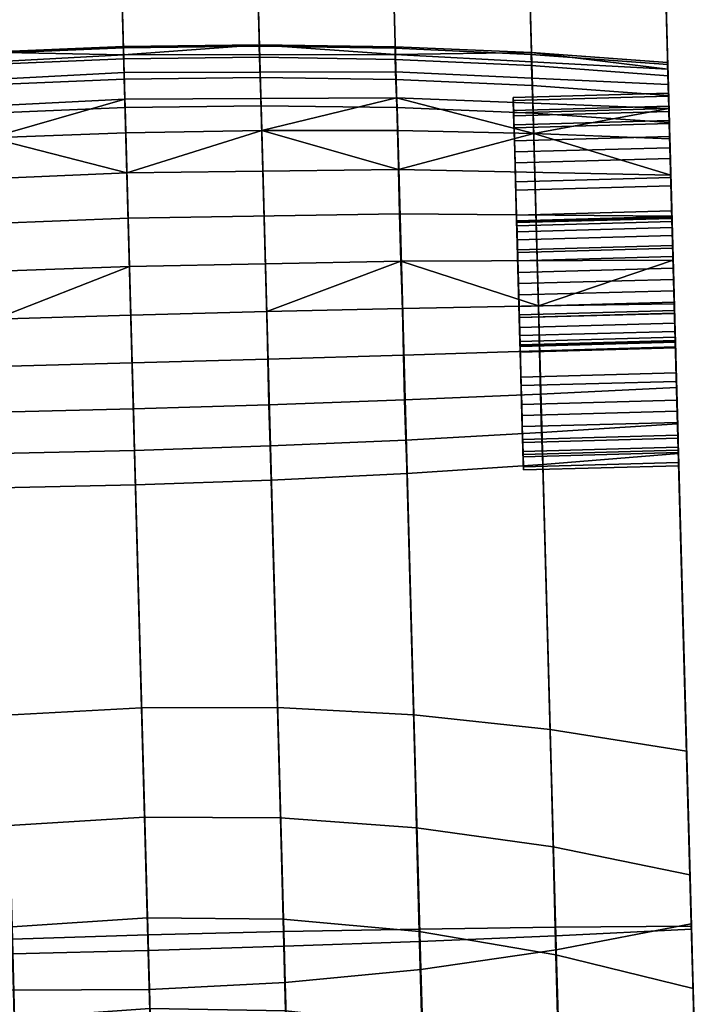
# Model space of a CAD drawing. Header units: millimetres. Extents: x -265 to 265, y -281 to 271.
# Tile 54 of 126: x 242 to 264, y -102 to -71. Entities that reach past the tile are written whole.
import ezdxf

# ---------------------------------------------------------------- set-up
doc = ezdxf.new("R2010")
doc.units = ezdxf.units.MM
doc.header["$MEASUREMENT"] = 0
doc.layers.add('podrucky', color=7, linetype='Continuous', true_color=0x000000)

msp = doc.modelspace()

# ---------------------------------------------------------------- meshes
at = {"layer": 'podrucky'}
mesh = msp.add_polyface(dxfattribs=at)
corners = [(221.451, 160.112, 632.927), (221.629, 153.629, 630.459), (221.936, 142.486, 631.806), (221.214, 168.72, 632.027), (221.478, 159.15, 629.19), (221.328, 164.581, 627.529), (256.616, 154.592, 630.459), (256.438, 161.074, 632.927), (256.923, 143.448, 631.806), (263.615, -99.861, 645.978), (256.464, 160.113, 629.19), (256.315, 165.544, 627.529), (256.201, 169.682, 632.027), (247.691, 160.203, 626.371), (247.549, 165.325, 624.885), (251.925, 165.436, 625.985), (252.071, 160.186, 627.544), (247.838, 155.004, 627.51), (252.221, 154.853, 628.738), (248.142, 144.52, 628.735), (252.53, 144.093, 630.014), (243.322, 160.166, 625.669), (243.182, 165.211, 624.227), (243.465, 155.047, 626.775), (243.758, 144.727, 627.968), (238.959, 160.073, 625.436), (238.821, 165.093, 624.008), (239.099, 154.981, 626.531), (239.381, 144.716, 627.713), (234.599, 159.925, 625.67), (234.461, 164.971, 624.228), (234.737, 154.807, 626.777), (235.012, 144.486, 627.97), (230.236, 159.723, 626.373), (230.096, 164.845, 624.887), (230.375, 154.524, 627.513), (230.648, 144.037, 628.738), (225.864, 159.464, 627.546), (225.721, 164.715, 625.986), (226.007, 154.131, 628.74), (226.29, 143.371, 630.016), (256.464, 160.113, 629.19), (256.315, 165.544, 627.529), (256.616, 154.592, 630.459), (256.923, 143.448, 631.806), (221.328, 164.581, 627.529), (221.183, 169.881, 625.486), (225.578, 169.847, 624.071), (221.629, 153.629, 630.459), (221.478, 159.15, 629.19), (221.936, 142.486, 631.806), (247.737, 159.208, 636.013), (254.866, -99.952, 648.976), (259.242, -99.894, 647.727), (252.092, 160.005, 634.727), (247.494, 168.639, 634.974), (251.856, 169.094, 633.745), (243.375, 158.681, 636.784), (250.491, -100.035, 649.724), (243.119, 168.317, 635.712), (238.737, 168.13, 635.958), (239.004, 158.426, 637.04), (234.353, 168.076, 635.711), (234.628, 158.441, 636.782), (229.969, 168.157, 634.972), (230.244, 158.728, 636.011), (225.853, 159.284, 634.725), (233.001, -100.616, 647.725), (237.373, -100.433, 648.974), (225.588, 168.372, 633.743), (256.438, 161.074, 632.927), (263.615, -99.861, 645.978), (256.201, 169.682, 632.027), (221.451, 160.112, 632.927), (228.629, -100.823, 645.978), (221.214, 168.72, 632.027)]
mesh.append_faces([[corners[k] for k in face] for face in [(0, 1, 2, 2), (3, 4, 0, 0), (1, 0, 4, 4), (3, 5, 4, 4), (6, 7, 8, 8), (9, 8, 7, 7), (10, 11, 12, 12), (7, 6, 10, 10), (7, 10, 12, 12), (13, 14, 15, 16), (17, 13, 16, 18), (19, 17, 18, 20), (21, 22, 14, 13), (23, 21, 13, 17), (24, 23, 17, 19), (25, 26, 22, 21), (27, 25, 21, 23), (28, 27, 23, 24), (29, 30, 26, 25), (31, 29, 25, 27), (32, 31, 27, 28), (33, 34, 30, 29), (35, 33, 29, 31), (36, 35, 31, 32), (37, 38, 34, 33), (39, 37, 33, 35), (40, 39, 35, 36), (41, 16, 15, 42), (43, 18, 16, 41), (44, 20, 18, 43), (38, 45, 46, 47), (39, 48, 49, 37), (40, 50, 48, 39), (37, 49, 45, 38), (51, 52, 53, 54), (55, 51, 54, 56), (57, 58, 52, 51), (59, 57, 51, 55), (60, 61, 57, 59), (62, 63, 61, 60), (64, 65, 63, 62), (66, 67, 68, 65), (69, 66, 65, 64), (70, 54, 53, 71), (72, 56, 54, 70), (66, 73, 74, 67), (69, 75, 73, 66)]])
mesh = msp.add_polyface(dxfattribs=at)
corners = [(221.936, 142.486, 631.806), (228.631, -100.923, 643.981), (228.629, -100.823, 645.978), (221.451, 160.112, 632.927), (262.851, -72.049, 449.635), (262.853, -72.118, 451.044), (262.878, -73.039, 450), (262.88, -73.139, 451.092), (262.88, -73.139, 448.908), (263.615, -99.861, 645.978), (263.618, -99.961, 643.981), (256.923, 143.448, 631.806), (254.877, -100.351, 640.984), (248.142, 144.52, 628.735), (252.53, 144.093, 630.014), (259.249, -100.168, 642.232), (254.08, -71.952, 452.521), (254.102, -72.604, 453.934), (258.485, -72.797, 453.849), (258.464, -72.151, 452.486), (254.074, -71.596, 451.005), (258.458, -71.793, 451.021), (250.504, -100.509, 640.235), (243.758, 144.727, 627.968), (249.706, -71.881, 452.541), (249.727, -72.536, 453.986), (249.699, -71.526, 450.995), (246.13, -100.642, 639.986), (239.381, 144.716, 627.713), (245.341, -71.938, 452.548), (245.359, -72.594, 454.003), (245.331, -71.583, 450.992), (241.757, -100.749, 640.236), (235.012, 144.486, 627.97), (240.98, -72.121, 452.541), (240.995, -72.777, 453.986), (240.968, -71.766, 450.996), (237.384, -100.832, 640.986), (230.648, 144.037, 628.738), (236.605, -72.077, 451.005), (236.619, -72.433, 452.521), (233.009, -100.89, 642.234), (226.29, 143.371, 630.016), (232.239, -72.515, 451.021), (232.252, -72.872, 452.486), (263.618, -99.961, 643.981), (256.923, 143.448, 631.806), (262.853, -72.118, 451.044), (262.862, -72.478, 452.438), (262.851, -72.049, 449.635), (258.467, -71.736, 449.545), (254.085, -71.548, 449.48), (249.706, -71.483, 449.441), (245.33, -71.542, 449.428), (228.631, -100.923, 643.981), (221.936, 142.486, 631.806), (240.959, -71.724, 449.441), (236.592, -72.03, 449.48), (232.227, -72.459, 449.545), (245.353, -72.378, 446.397), (245.337, -71.805, 447.886), (254.08, -71.799, 447.975), (254.091, -72.355, 446.52), (236.63, -72.836, 446.52), (236.61, -72.28, 447.975), (262.856, -72.264, 448.241), (262.87, -72.767, 446.892), (239.004, 158.426, 637.04), (246.117, -100.142, 649.973), (250.491, -100.035, 649.724), (243.375, 158.681, 636.784), (234.628, 158.441, 636.782), (241.744, -100.275, 649.723), (230.244, 158.728, 636.011), (237.373, -100.433, 648.974)]
mesh.append_faces([[corners[k] for k in face] for face in [(0, 1, 2, 2), (3, 0, 2, 2), (4, 5, 6, 6), (7, 6, 5, 5), (6, 8, 4, 4), (9, 10, 11, 11), (12, 13, 14, 15), (16, 17, 18, 19), (20, 16, 19, 21), (22, 23, 13, 12), (24, 25, 17, 16), (26, 24, 16, 20), (27, 28, 23, 22), (29, 30, 25, 24), (31, 29, 24, 26), (32, 33, 28, 27), (34, 35, 30, 29), (36, 34, 29, 31), (37, 38, 33, 32), (39, 40, 34, 36), (41, 42, 38, 37), (43, 44, 40, 39), (45, 15, 14, 46), (47, 21, 19, 48), (49, 50, 21, 47), (20, 51, 52, 26), (20, 21, 50, 51), (53, 31, 26, 52), (41, 54, 55, 42), (36, 31, 53, 56), (57, 39, 36, 56), (58, 43, 39, 57), (59, 60, 61, 62), (63, 64, 60, 59), (65, 50, 49, 49), (51, 50, 61, 61), (65, 61, 50, 50), (60, 53, 52, 52), (52, 61, 60, 60), (60, 56, 53, 53), (51, 61, 52, 52), (61, 65, 66, 62), (64, 57, 56, 56), (58, 57, 64, 64), (56, 60, 64, 64), (67, 68, 69, 70), (71, 72, 68, 67), (73, 74, 72, 71)]])
mesh = msp.add_polyface(dxfattribs=at)
corners = [(257.882, -73.277, 451.092), (257.891, -73.598, 452.209), (257.904, -74.062, 452.025), (257.896, -73.768, 451.001), (257.88, -73.177, 450), (257.894, -73.676, 450), (257.896, -73.768, 448.999), (257.904, -74.062, 447.975), (257.891, -73.598, 447.791), (257.882, -73.277, 448.908), (262.892, -73.539, 450), (262.894, -73.631, 448.999), (257.896, -73.768, 448.999), (257.894, -73.676, 450), (262.894, -73.631, 451.001), (257.896, -73.768, 451.001), (262.88, -73.139, 448.908), (257.882, -73.277, 448.908), (257.891, -73.598, 447.791), (262.889, -73.46, 447.791), (257.906, -74.154, 446.717), (262.905, -74.017, 446.717), (262.878, -73.039, 450), (257.88, -73.177, 450), (262.889, -73.46, 452.209), (257.891, -73.598, 452.209), (257.882, -73.277, 451.092), (262.88, -73.139, 451.092), (262.905, -74.017, 453.283), (257.906, -74.154, 453.283), (262.889, -73.46, 452.209), (262.862, -72.478, 452.438), (262.905, -74.017, 453.283), (262.88, -73.115, 453.729), (262.853, -72.118, 451.044), (262.856, -72.264, 448.241), (262.851, -72.049, 449.635), (262.88, -73.139, 448.908), (262.889, -73.46, 447.791), (262.87, -72.767, 446.892), (262.892, -73.536, 445.674), (262.905, -74.017, 446.717), (262.88, -73.139, 451.092), (254.102, -72.604, 453.934), (254.139, -73.504, 455.166), (258.521, -73.683, 455.031), (258.485, -72.797, 453.849), (249.727, -72.536, 453.986), (249.76, -73.445, 455.247), (245.359, -72.594, 454.003), (245.384, -73.505, 455.274), (240.995, -72.777, 453.986), (241.013, -73.686, 455.247), (236.633, -73.085, 453.934), (236.646, -73.986, 455.166), (236.619, -72.433, 452.521), (240.98, -72.121, 452.541), (232.267, -73.518, 453.849), (232.28, -74.406, 455.031), (232.252, -72.872, 452.486), (262.88, -73.115, 453.729), (262.904, -73.983, 454.841), (262.862, -72.478, 452.438), (258.464, -72.151, 452.486), (227.875, -73.44, 452.438), (227.893, -74.078, 453.729), (232.239, -72.515, 451.021), (227.866, -73.08, 451.044), (232.227, -72.459, 449.545), (227.864, -73.011, 449.635), (245.376, -73.235, 445.051), (245.353, -72.378, 446.397), (254.091, -72.355, 446.52), (254.118, -73.19, 445.206), (236.649, -73.671, 445.206), (236.63, -72.836, 446.52), (262.892, -73.536, 445.674), (262.87, -72.767, 446.892), (249.781, -74.24, 443.968), (245.406, -74.318, 443.922), (258.539, -74.338, 444.336), (254.159, -74.247, 444.106), (227.884, -73.729, 446.892), (227.87, -73.226, 448.241), (236.61, -72.28, 447.975), (227.905, -74.498, 445.674)]
mesh.append_faces([[corners[k] for k in face] for face in [(0, 1, 2, 2), (3, 4, 0, 0), (4, 3, 5, 5), (3, 0, 2, 2), (6, 4, 5, 5), (7, 8, 9, 9), (9, 6, 7, 7), (6, 9, 4, 4), (10, 11, 12, 13), (14, 10, 13, 15), (16, 17, 18, 19), (19, 18, 20, 21), (22, 23, 17, 16), (24, 25, 26, 27), (28, 29, 25, 24), (27, 26, 23, 22), (30, 31, 32, 32), (33, 32, 31, 31), (34, 31, 30, 30), (35, 36, 37, 37), (38, 39, 35, 35), (40, 39, 41, 41), (41, 39, 38, 38), (37, 38, 35, 35), (42, 34, 30, 30), (43, 44, 45, 46), (47, 48, 44, 43), (49, 50, 48, 47), (51, 52, 50, 49), (53, 54, 52, 51), (55, 53, 51, 56), (57, 58, 54, 53), (59, 57, 53, 55), (60, 46, 45, 61), (62, 63, 46, 60), (59, 64, 65, 57), (66, 67, 64, 59), (66, 68, 69, 67), (70, 71, 72, 73), (74, 75, 71, 70), (76, 73, 72, 77), (73, 78, 79, 70), (80, 81, 73, 73), (75, 82, 83, 84), (83, 69, 68, 68), (68, 84, 83, 83), (82, 75, 74, 85)]])
mesh = msp.add_polyface(dxfattribs=at)
corners = [(257.918, -74.573, 453.01), (257.904, -74.062, 452.025), (257.891, -73.598, 452.209), (257.906, -74.154, 453.283), (257.938, -75.287, 453.889), (257.918, -74.573, 446.99), (257.891, -73.598, 447.791), (257.904, -74.062, 447.975), (257.906, -74.154, 446.717), (254.139, -73.504, 455.166), (254.677, -93.056, 476.987), (259.066, -93.524, 476.573), (258.521, -73.683, 455.031), (249.76, -73.445, 455.247), (250.292, -92.824, 477.236), (245.384, -73.505, 455.274), (245.916, -92.827, 477.318), (241.013, -73.686, 455.247), (241.546, -93.065, 477.235), (254.118, -73.19, 445.206), (254.159, -74.247, 444.106), (249.781, -74.24, 443.968), (241.035, -74.481, 443.968), (245.376, -73.235, 445.051), (245.406, -74.318, 443.922), (236.649, -73.671, 445.206), (245.482, -77.062, 442.387), (245.441, -75.601, 443.026), (254.182, -75.499, 443.234), (254.217, -76.927, 442.615), (245.524, -78.622, 442.05), (254.263, -78.45, 442.294), (236.756, -77.408, 442.615), (236.712, -75.98, 443.234), (236.793, -78.931, 442.295), (258.539, -74.338, 444.336), (254.317, -79.975, 442.282), (249.942, -80.073, 442.091), (245.567, -80.186, 442.028), (258.691, -79.893, 442.6), (241.195, -80.314, 442.092), (254.381, -82.914, 443.157), (254.346, -81.474, 442.568), (258.721, -81.341, 442.891), (258.755, -82.73, 443.478), (254.421, -84.208, 444.023), (258.793, -83.971, 444.334), (254.463, -85.282, 445.106), (258.832, -84.995, 445.399), (254.902, -101.251, 464.766), (259.262, -100.619, 465.308), (250.014, -83.073, 442.965), (249.977, -81.601, 442.375), (250.053, -84.398, 443.837), (250.091, -85.502, 444.93), (250.536, -101.679, 464.44), (245.651, -83.206, 442.901), (245.61, -81.724, 442.31), (245.688, -84.541, 443.775), (245.718, -85.656, 444.872), (246.165, -101.902, 464.332), (241.288, -83.313, 442.966), (241.245, -81.842, 442.375), (241.322, -84.638, 443.837), (241.345, -85.743, 444.931), (236.969, -85.763, 445.106), (236.952, -84.688, 444.024), (237.409, -101.732, 464.766), (241.79, -101.919, 464.441)]
mesh.append_faces([[corners[k] for k in face] for face in [(0, 1, 2, 2), (2, 3, 0, 0), (4, 0, 3, 3), (5, 6, 7, 7), (6, 5, 8, 8), (9, 10, 11, 12), (13, 14, 10, 9), (15, 16, 14, 13), (17, 18, 16, 15), (19, 20, 21, 21), (22, 23, 24, 24), (25, 23, 22, 22), (26, 27, 28, 29), (30, 26, 29, 31), (32, 33, 27, 26), (34, 32, 26, 30), (20, 35, 28, 28), (27, 24, 21, 21), (21, 28, 27, 27), (27, 22, 24, 24), (20, 28, 21, 21), (31, 36, 37, 37), (31, 37, 38, 30), (39, 36, 31, 31), (40, 34, 30, 30), (30, 38, 40, 40), (22, 27, 33, 33), (41, 42, 43, 44), (45, 41, 44, 46), (47, 45, 46, 48), (49, 47, 48, 50), (51, 52, 42, 41), (53, 51, 41, 45), (54, 53, 45, 47), (55, 54, 47, 49), (56, 57, 52, 51), (58, 56, 51, 53), (59, 58, 53, 54), (60, 59, 54, 55), (61, 62, 57, 56), (63, 61, 56, 58), (64, 63, 58, 59), (65, 66, 63, 64), (67, 65, 64, 68), (43, 42, 36, 39), (37, 52, 57, 38), (52, 37, 36, 42), (57, 62, 40, 38)]])
mesh = msp.add_polyface(dxfattribs=at)
corners = [(257.954, -75.892, 455.022), (257.984, -76.967, 455.579), (257.989, -77.151, 455.114), (258.017, -78.174, 455.408), (258.015, -78.083, 455.9), (258.044, -79.174, 455.5), (257.906, -74.154, 453.283), (257.928, -74.933, 454.243), (257.938, -75.287, 453.889), (257.962, -76.166, 454.603), (257.938, -75.287, 446.111), (257.906, -74.154, 446.717), (257.918, -74.573, 446.99), (257.962, -76.166, 445.397), (257.928, -74.933, 445.757), (257.989, -77.151, 444.886), (257.954, -75.892, 444.978), (257.984, -76.967, 444.421), (258.017, -78.174, 444.592), (258.015, -78.083, 444.1), (258.044, -79.174, 444.5), (258.044, -79.174, 444), (258.044, -79.174, 456), (262.916, -74.435, 446.99), (262.936, -75.149, 446.111), (257.938, -75.287, 446.111), (257.918, -74.573, 446.99), (262.894, -73.631, 448.999), (262.902, -73.925, 447.975), (257.904, -74.062, 447.975), (257.896, -73.768, 448.999), (262.902, -73.925, 452.025), (262.894, -73.631, 451.001), (257.896, -73.768, 451.001), (257.904, -74.062, 452.025), (262.936, -75.149, 453.889), (262.916, -74.435, 453.01), (257.918, -74.573, 453.01), (257.938, -75.287, 453.889), (262.905, -74.017, 446.717), (257.906, -74.154, 446.717), (257.928, -74.933, 445.757), (262.926, -74.796, 445.757), (257.954, -75.892, 444.978), (262.952, -75.755, 444.978), (262.926, -74.796, 454.243), (257.928, -74.933, 454.243), (257.906, -74.154, 453.283), (262.905, -74.017, 453.283), (257.993, -77.315, 450.736), (258.096, -81.033, 450.736), (257.99, -77.208, 450.364), (257.99, -77.175, 450), (258.099, -81.14, 450.364), (257.999, -77.501, 451.094), (258.091, -80.848, 451.094), (258.065, -79.91, 451.86), (258.015, -78.08, 451.674), (258.024, -78.438, 451.86), (258.075, -80.268, 451.674), (258.006, -77.761, 451.414), (258.083, -80.588, 451.414), (258.1, -81.174, 450), (257.99, -77.208, 449.636), (257.993, -77.315, 449.264), (258.096, -81.033, 449.264), (257.999, -77.501, 448.906), (258.024, -78.438, 448.14), (258.065, -79.91, 448.14), (258.035, -78.811, 448.033), (258.015, -78.08, 448.326), (258.075, -80.268, 448.326), (258.099, -81.14, 449.636), (258.055, -79.538, 451.967), (258.035, -78.811, 451.967), (258.044, -79.174, 452), (254.118, -73.19, 445.206), (262.892, -73.536, 445.674), (258.539, -74.338, 444.336), (262.95, -75.676, 443.86), (254.182, -75.499, 443.234), (262.987, -77.003, 443.302), (254.217, -76.927, 442.615), (254.263, -78.45, 442.294), (263.025, -78.416, 443.028), (258.691, -79.893, 442.6)]
mesh.append_faces([[corners[k] for k in face] for face in [(0, 1, 2, 2), (3, 2, 1, 1), (1, 4, 3, 3), (5, 3, 4, 4), (6, 7, 8, 8), (9, 8, 7, 7), (7, 0, 9, 9), (2, 9, 0, 0), (10, 11, 12, 12), (13, 14, 10, 10), (11, 10, 14, 14), (15, 16, 13, 13), (14, 13, 16, 16), (17, 16, 15, 15), (18, 17, 15, 15), (19, 17, 18, 18), (19, 20, 21, 21), (19, 18, 20, 20), (4, 22, 5, 5), (23, 24, 25, 26), (27, 28, 29, 30), (28, 23, 26, 29), (31, 32, 33, 34), (35, 36, 37, 38), (36, 31, 34, 37), (39, 40, 41, 42), (42, 41, 43, 44), (45, 46, 47, 48), (49, 50, 51, 51), (52, 51, 53, 53), (49, 54, 55, 55), (56, 57, 58, 58), (57, 59, 60, 60), (54, 60, 61, 61), (52, 62, 63, 63), (64, 65, 66, 66), (67, 68, 69, 69), (70, 71, 67, 67), (63, 72, 64, 64), (73, 58, 74, 74), (56, 59, 57, 57), (55, 50, 49, 49), (73, 74, 75, 75), (76, 77, 78, 78), (79, 80, 78, 78), (80, 79, 81, 82), (83, 84, 85, 85), (84, 83, 82, 81)]])
mesh = msp.add_polyface(dxfattribs=at)
corners = [(262.96, -76.028, 445.397), (262.987, -77.013, 444.886), (257.989, -77.151, 444.886), (257.962, -76.166, 445.397), (262.936, -75.149, 446.111), (257.938, -75.287, 446.111), (262.987, -77.013, 455.114), (262.96, -76.028, 454.603), (257.962, -76.166, 454.603), (257.989, -77.151, 455.114), (262.936, -75.149, 453.889), (257.938, -75.287, 453.889), (262.952, -75.755, 444.978), (257.954, -75.892, 444.978), (257.984, -76.967, 444.421), (262.982, -76.829, 444.421), (262.982, -76.829, 455.579), (257.984, -76.967, 455.579), (257.954, -75.892, 455.022), (262.952, -75.755, 455.022), (257.928, -74.933, 454.243), (262.926, -74.796, 454.243), (262.989, -77.071, 449.636), (257.99, -77.208, 449.636), (257.993, -77.315, 449.264), (262.992, -77.178, 449.264), (262.988, -77.038, 450), (257.99, -77.175, 450), (262.992, -77.178, 450.736), (257.993, -77.315, 450.736), (257.99, -77.208, 450.364), (262.989, -77.071, 450.364), (262.997, -77.364, 451.094), (257.999, -77.501, 451.094), (262.894, -73.631, 451.001), (262.902, -73.925, 452.025), (262.992, -77.178, 450.736), (262.916, -74.435, 453.01), (263.004, -77.623, 451.414), (262.936, -75.149, 453.889), (262.989, -77.071, 450.364), (262.892, -73.539, 450), (262.988, -77.038, 450), (262.894, -73.631, 448.999), (262.96, -76.028, 454.603), (262.997, -77.364, 451.094), (263.013, -77.943, 451.674), (262.987, -77.013, 455.114), (262.989, -77.071, 449.636), (262.902, -73.925, 447.975), (262.992, -77.178, 449.264), (262.997, -77.364, 448.906), (262.916, -74.435, 446.99), (262.936, -75.149, 446.111), (263.004, -77.623, 448.586), (262.96, -76.028, 445.397), (263.013, -77.943, 448.326), (263.022, -78.301, 448.14), (262.905, -74.017, 453.283), (262.88, -73.115, 453.729), (262.926, -74.796, 454.243), (262.926, -74.796, 445.757), (262.892, -73.536, 445.674), (262.905, -74.017, 446.717), (262.952, -75.755, 455.022), (262.904, -73.983, 454.841), (262.952, -75.755, 444.978), (262.918, -74.514, 444.659), (262.982, -76.829, 455.579), (263.013, -77.945, 455.9), (262.95, -75.676, 443.86), (262.982, -76.829, 444.421), (262.987, -77.003, 443.302), (263.013, -77.945, 444.1), (262.892, -73.536, 445.674), (262.918, -74.514, 444.659), (258.539, -74.338, 444.336), (262.95, -75.676, 443.86)]
mesh.append_faces([[corners[k] for k in face] for face in [(0, 1, 2, 3), (4, 0, 3, 5), (6, 7, 8, 9), (7, 10, 11, 8), (12, 13, 14, 15), (16, 17, 18, 19), (19, 18, 20, 21), (22, 23, 24, 25), (26, 27, 23, 22), (28, 29, 30, 31), (32, 33, 29, 28), (31, 30, 27, 26), (34, 35, 36, 36), (37, 36, 35, 35), (38, 37, 39, 39), (40, 41, 34, 34), (41, 40, 42, 42), (36, 40, 34, 34), (43, 41, 42, 42), (38, 39, 44, 44), (45, 36, 37, 37), (46, 38, 44, 44), (45, 37, 38, 38), (44, 47, 46, 46), (48, 49, 43, 43), (49, 48, 50, 50), (48, 43, 42, 42), (51, 52, 49, 49), (51, 53, 52, 52), (54, 55, 53, 53), (51, 49, 50, 50), (54, 56, 55, 55), (56, 57, 55, 55), (51, 54, 53, 53), (58, 59, 60, 60), (61, 62, 63, 63), (64, 60, 65, 65), (62, 66, 67, 67), (61, 66, 62, 62), (65, 68, 64, 64), (65, 69, 68, 68), (70, 67, 71, 71), (71, 67, 66, 66), (72, 70, 73, 73), (71, 73, 70, 70), (60, 59, 65, 65), (74, 75, 76, 76), (77, 76, 75, 75)]])
mesh = msp.add_polyface(dxfattribs=at)
corners = [(263.191, -84.443, 448.999), (263.194, -84.535, 450), (258.196, -84.672, 450), (258.193, -84.58, 448.999), (263.169, -83.639, 446.99), (263.184, -84.149, 447.975), (258.185, -84.286, 447.975), (258.171, -83.776, 446.99), (263.149, -82.924, 446.111), (258.151, -83.062, 446.111), (263.184, -84.149, 452.025), (263.169, -83.639, 453.01), (258.171, -83.776, 453.01), (258.185, -84.286, 452.025), (263.191, -84.443, 451.001), (258.193, -84.58, 451.001), (263.149, -82.924, 453.889), (258.151, -83.062, 453.889), (263.205, -84.934, 448.908), (258.207, -85.072, 448.908), (258.209, -85.172, 450), (263.208, -85.035, 450), (263.181, -84.057, 446.717), (258.183, -84.194, 446.717), (258.198, -84.751, 447.791), (263.196, -84.613, 447.791), (263.133, -82.319, 444.978), (258.135, -82.456, 444.978), (258.161, -83.415, 445.757), (263.159, -83.278, 445.757), (263.159, -83.278, 454.243), (258.161, -83.415, 454.243), (258.135, -82.456, 455.022), (263.133, -82.319, 455.022), (263.196, -84.613, 452.209), (258.198, -84.751, 452.209), (258.183, -84.194, 453.283), (263.181, -84.057, 453.283), (258.207, -85.072, 451.092), (263.205, -84.934, 451.092), (263.089, -80.71, 451.094), (263.149, -82.924, 453.889), (263.169, -83.639, 453.01), (263.184, -84.149, 452.025), (263.097, -81.003, 450.364), (263.191, -84.443, 451.001), (263.194, -84.535, 450), (263.098, -81.036, 450), (263.191, -84.443, 448.999), (263.184, -84.149, 447.975), (263.097, -81.003, 449.636), (263.613, -99.781, 466.068), (263.043, -79.037, 456), (263.013, -77.945, 455.9), (263.073, -80.128, 455.9), (262.904, -73.983, 454.841), (263.46, -94.228, 475.993), (263.133, -82.319, 455.022), (263.104, -81.245, 455.579), (263.181, -84.057, 453.283), (263.159, -83.278, 454.243), (263.205, -84.934, 451.092), (263.196, -84.613, 452.209), (263.208, -85.035, 450), (263.197, -84.641, 445.809), (263.171, -83.688, 444.77), (263.133, -82.319, 444.978), (263.139, -82.519, 443.929), (263.104, -81.245, 444.421), (263.159, -83.278, 445.757), (263.205, -84.934, 448.908), (263.181, -84.057, 446.717), (263.196, -84.613, 447.791), (262.904, -73.983, 454.841), (258.521, -73.683, 455.031), (259.066, -93.524, 476.573), (263.46, -94.228, 475.993), (263.171, -83.688, 444.77), (258.793, -83.971, 444.334), (258.755, -82.73, 443.478), (263.139, -82.519, 443.929), (263.197, -84.641, 445.809), (258.832, -84.995, 445.399), (263.613, -99.781, 466.068), (259.262, -100.619, 465.308)]
mesh.append_faces([[corners[k] for k in face] for face in [(0, 1, 2, 3), (4, 5, 6, 7), (5, 0, 3, 6), (8, 4, 7, 9), (10, 11, 12, 13), (1, 14, 15, 2), (14, 10, 13, 15), (11, 16, 17, 12), (18, 19, 20, 21), (22, 23, 24, 25), (25, 24, 19, 18), (26, 27, 28, 29), (29, 28, 23, 22), (30, 31, 32, 33), (34, 35, 36, 37), (21, 20, 38, 39), (39, 38, 35, 34), (37, 36, 31, 30), (40, 41, 42, 42), (40, 42, 43, 43), (44, 43, 45, 45), (46, 44, 45, 45), (47, 46, 48, 48), (49, 50, 48, 48), (51, 52, 53, 53), (54, 52, 51, 51), (53, 55, 56, 56), (51, 57, 58, 58), (51, 59, 60, 60), (60, 57, 51, 51), (61, 62, 51, 51), (51, 62, 59, 59), (63, 61, 51, 51), (51, 58, 54, 54), (51, 53, 56, 56), (64, 65, 66, 66), (67, 68, 65, 65), (64, 66, 69, 69), (51, 70, 63, 63), (64, 71, 72, 72), (70, 64, 72, 72), (69, 71, 64, 64), (64, 70, 51, 51), (73, 74, 75, 76), (77, 78, 79, 80), (81, 82, 78, 77), (83, 84, 82, 81)]])
mesh = msp.add_polyface(dxfattribs=at)
corners = [(263.015, -78.036, 444.592), (263.043, -79.037, 444.5), (258.044, -79.174, 444.5), (258.017, -78.174, 444.592), (262.987, -77.013, 444.886), (257.989, -77.151, 444.886), (263.07, -80.037, 444.592), (258.072, -80.175, 444.592), (263.043, -79.037, 455.5), (263.015, -78.036, 455.408), (258.017, -78.174, 455.408), (258.044, -79.174, 455.5), (262.987, -77.013, 455.114), (257.989, -77.151, 455.114), (263.07, -80.037, 455.408), (258.072, -80.175, 455.408), (263.013, -77.945, 444.1), (258.015, -78.083, 444.1), (258.044, -79.174, 444), (263.043, -79.037, 444), (262.982, -76.829, 444.421), (257.984, -76.967, 444.421), (258.075, -80.266, 444.1), (263.073, -80.128, 444.1), (263.043, -79.037, 456), (258.044, -79.174, 456), (258.015, -78.083, 455.9), (263.013, -77.945, 455.9), (257.984, -76.967, 455.579), (262.982, -76.829, 455.579), (263.073, -80.128, 455.9), (258.075, -80.266, 455.9), (263.053, -79.401, 448.033), (258.055, -79.538, 448.033), (258.065, -79.91, 448.14), (263.063, -79.773, 448.14), (263.033, -78.673, 448.033), (258.035, -78.811, 448.033), (258.044, -79.174, 448), (263.043, -79.037, 448), (263.013, -77.943, 448.326), (258.015, -78.08, 448.326), (258.024, -78.438, 448.14), (263.022, -78.301, 448.14), (262.997, -77.364, 448.906), (257.999, -77.501, 448.906), (258.006, -77.761, 448.586), (263.004, -77.623, 448.586), (262.992, -77.178, 449.264), (257.993, -77.315, 449.264), (263.004, -77.623, 451.414), (258.006, -77.761, 451.414), (257.999, -77.501, 451.094), (262.997, -77.364, 451.094), (263.022, -78.301, 451.86), (258.024, -78.438, 451.86), (258.015, -78.08, 451.674), (263.013, -77.943, 451.674), (263.043, -79.037, 452), (258.044, -79.174, 452), (258.035, -78.811, 451.967), (263.033, -78.673, 451.967), (263.063, -79.773, 451.86), (258.065, -79.91, 451.86), (258.055, -79.538, 451.967), (263.053, -79.401, 451.967), (263.033, -78.673, 451.967), (262.987, -77.013, 455.114), (263.015, -78.036, 455.408), (263.022, -78.301, 451.86), (263.043, -79.037, 452), (263.013, -77.943, 451.674), (262.987, -77.013, 444.886), (262.96, -76.028, 445.397), (263.022, -78.301, 448.14), (263.033, -78.673, 448.033), (263.043, -79.037, 444.5), (263.015, -78.036, 444.592), (263.053, -79.401, 448.033), (263.043, -79.037, 448), (263.07, -80.037, 455.408), (263.043, -79.037, 455.5), (263.099, -81.061, 455.114), (263.063, -79.773, 451.86), (263.053, -79.401, 451.967), (263.099, -81.061, 444.886), (263.063, -79.773, 448.14), (263.07, -80.037, 444.592), (263.043, -79.037, 444), (262.987, -77.003, 443.302), (263.013, -77.945, 444.1), (263.025, -78.416, 443.028), (263.064, -79.826, 443.045), (263.103, -81.204, 443.344), (263.025, -78.416, 443.028), (263.064, -79.826, 443.045), (258.691, -79.893, 442.6)]
mesh.append_faces([[corners[k] for k in face] for face in [(0, 1, 2, 3), (4, 0, 3, 5), (1, 6, 7, 2), (8, 9, 10, 11), (9, 12, 13, 10), (14, 8, 11, 15), (16, 17, 18, 19), (20, 21, 17, 16), (19, 18, 22, 23), (24, 25, 26, 27), (27, 26, 28, 29), (30, 31, 25, 24), (32, 33, 34, 35), (36, 37, 38, 39), (40, 41, 42, 43), (43, 42, 37, 36), (44, 45, 46, 47), (48, 49, 45, 44), (47, 46, 41, 40), (39, 38, 33, 32), (50, 51, 52, 53), (54, 55, 56, 57), (58, 59, 60, 61), (61, 60, 55, 54), (57, 56, 51, 50), (62, 63, 64, 65), (65, 64, 59, 58), (66, 67, 68, 68), (67, 66, 69, 69), (66, 68, 70, 70), (71, 67, 69, 69), (72, 73, 74, 74), (74, 75, 72, 72), (76, 77, 75, 75), (75, 77, 72, 72), (78, 76, 79, 79), (75, 79, 76, 76), (80, 70, 81, 81), (68, 81, 70, 70), (82, 83, 84, 84), (70, 80, 84, 84), (85, 78, 86, 86), (76, 78, 87, 87), (88, 89, 90, 90), (91, 88, 92, 92), (93, 92, 88, 88), (89, 88, 91, 91), (94, 95, 96, 96)]])
mesh = msp.add_polyface(dxfattribs=at)
corners = [(258.075, -80.266, 444.1), (258.044, -79.174, 444), (258.044, -79.174, 444.5), (258.075, -80.266, 455.9), (258.044, -79.174, 455.5), (258.044, -79.174, 456), (258.072, -80.175, 455.408), (258.105, -81.382, 455.579), (258.101, -81.198, 455.114), (258.161, -83.415, 454.243), (258.127, -82.183, 454.603), (258.135, -82.456, 455.022), (258.183, -84.194, 453.283), (258.151, -83.062, 453.889), (258.198, -84.751, 452.209), (258.171, -83.776, 453.01), (258.207, -85.072, 451.092), (258.193, -84.58, 451.001), (258.185, -84.286, 452.025), (258.209, -85.172, 450), (258.101, -81.198, 444.886), (258.127, -82.183, 445.397), (258.135, -82.456, 444.978), (258.161, -83.415, 445.757), (258.151, -83.062, 446.111), (258.183, -84.194, 446.717), (258.072, -80.175, 444.592), (258.105, -81.382, 444.421), (258.193, -84.58, 448.999), (258.196, -84.672, 450), (258.207, -85.072, 448.908), (258.185, -84.286, 447.975), (258.171, -83.776, 446.99), (258.198, -84.751, 447.791), (258.006, -77.761, 448.586), (257.999, -77.501, 448.906), (258.091, -80.848, 448.906), (258.015, -78.08, 448.326), (258.083, -80.588, 448.586), (258.035, -78.811, 448.033), (258.055, -79.538, 448.033), (258.044, -79.174, 448), (258.024, -78.438, 451.86), (258.055, -79.538, 451.967), (258.065, -79.91, 451.86), (258.006, -77.761, 451.414), (258.075, -80.268, 451.674), (258.083, -80.588, 451.414), (258.099, -81.14, 450.364), (257.99, -77.208, 450.364), (258.096, -81.033, 450.736), (257.999, -77.501, 451.094), (258.091, -80.848, 451.094), (257.99, -77.175, 450), (258.1, -81.174, 450), (258.075, -80.268, 448.326), (258.065, -79.91, 448.14), (258.024, -78.438, 448.14), (258.096, -81.033, 449.264), (257.993, -77.315, 449.264), (258.099, -81.14, 449.636), (257.99, -77.208, 449.636)]
mesh.append_faces([[corners[k] for k in face] for face in [(0, 1, 2, 2), (3, 4, 5, 5), (6, 4, 3, 3), (7, 6, 3, 3), (8, 6, 7, 7), (9, 10, 11, 11), (8, 11, 10, 10), (8, 7, 11, 11), (12, 13, 9, 9), (10, 9, 13, 13), (14, 15, 12, 12), (13, 12, 15, 15), (16, 17, 18, 18), (18, 14, 16, 16), (14, 18, 15, 15), (19, 17, 16, 16), (20, 21, 22, 22), (23, 22, 21, 21), (21, 24, 23, 23), (25, 23, 24, 24), (2, 26, 0, 0), (27, 0, 26, 26), (26, 20, 27, 27), (22, 27, 20, 20), (19, 28, 29, 29), (28, 19, 30, 30), (19, 29, 17, 17), (31, 28, 30, 30), (24, 32, 25, 25), (33, 25, 32, 32), (32, 31, 33, 33), (30, 33, 31, 31), (34, 35, 36, 36), (37, 34, 38, 38), (39, 40, 41, 41), (42, 43, 44, 44), (45, 46, 47, 47), (48, 49, 50, 50), (51, 47, 52, 52), (53, 48, 54, 54), (55, 56, 57, 57), (56, 40, 39, 39), (55, 37, 38, 38), (36, 35, 58, 58), (38, 34, 36, 36), (58, 59, 60, 60), (61, 54, 60, 60)]])
mesh = msp.add_polyface(dxfattribs=at)
corners = [(263.125, -82.045, 445.397), (263.149, -82.924, 446.111), (258.151, -83.062, 446.111), (258.127, -82.183, 445.397), (263.07, -80.037, 444.592), (263.099, -81.061, 444.886), (258.101, -81.198, 444.886), (258.072, -80.175, 444.592), (263.099, -81.061, 455.114), (263.07, -80.037, 455.408), (258.072, -80.175, 455.408), (258.101, -81.198, 455.114), (263.149, -82.924, 453.889), (263.125, -82.045, 454.603), (258.127, -82.183, 454.603), (258.151, -83.062, 453.889), (263.073, -80.128, 444.1), (258.075, -80.266, 444.1), (258.105, -81.382, 444.421), (263.104, -81.245, 444.421), (258.135, -82.456, 444.978), (263.133, -82.319, 444.978), (263.104, -81.245, 455.579), (258.105, -81.382, 455.579), (258.075, -80.266, 455.9), (263.073, -80.128, 455.9), (263.133, -82.319, 455.022), (258.135, -82.456, 455.022), (263.097, -81.003, 449.636), (258.099, -81.14, 449.636), (258.1, -81.174, 450), (263.098, -81.036, 450), (263.089, -80.71, 448.906), (258.091, -80.848, 448.906), (258.096, -81.033, 449.264), (263.094, -80.896, 449.264), (263.073, -80.131, 448.326), (258.075, -80.268, 448.326), (258.083, -80.588, 448.586), (263.082, -80.451, 448.586), (263.063, -79.773, 448.14), (258.065, -79.91, 448.14), (263.082, -80.451, 451.414), (258.083, -80.588, 451.414), (258.075, -80.268, 451.674), (263.073, -80.131, 451.674), (258.065, -79.91, 451.86), (263.063, -79.773, 451.86), (263.094, -80.896, 450.736), (258.096, -81.033, 450.736), (258.091, -80.848, 451.094), (263.089, -80.71, 451.094), (258.099, -81.14, 450.364), (263.097, -81.003, 450.364), (263.063, -79.773, 451.86), (263.099, -81.061, 455.114), (263.073, -80.131, 451.674), (263.082, -80.451, 451.414), (263.149, -82.924, 453.889), (263.089, -80.71, 451.094), (263.053, -79.401, 451.967), (263.07, -80.037, 455.408), (263.125, -82.045, 454.603), (263.184, -84.149, 452.025), (263.097, -81.003, 450.364), (263.094, -80.896, 450.736), (263.125, -82.045, 445.397), (263.099, -81.061, 444.886), (263.073, -80.131, 448.326), (263.089, -80.71, 448.906), (263.169, -83.639, 446.99), (263.082, -80.451, 448.586), (263.053, -79.401, 448.033), (263.07, -80.037, 444.592), (263.063, -79.773, 448.14), (263.094, -80.896, 449.264), (263.191, -84.443, 448.999), (263.097, -81.003, 449.636), (263.098, -81.036, 450), (263.194, -84.535, 450), (263.149, -82.924, 446.111), (263.184, -84.149, 447.975), (263.103, -81.204, 443.344), (263.043, -79.037, 444), (263.073, -80.128, 444.1), (263.139, -82.519, 443.929), (263.133, -82.319, 444.978), (263.171, -83.688, 444.77), (263.104, -81.245, 444.421), (263.103, -81.204, 443.344), (258.721, -81.341, 442.891), (258.691, -79.893, 442.6), (263.064, -79.826, 443.045), (263.139, -82.519, 443.929), (258.755, -82.73, 443.478)]
mesh.append_faces([[corners[k] for k in face] for face in [(0, 1, 2, 3), (4, 5, 6, 7), (5, 0, 3, 6), (8, 9, 10, 11), (12, 13, 14, 15), (13, 8, 11, 14), (16, 17, 18, 19), (19, 18, 20, 21), (22, 23, 24, 25), (26, 27, 23, 22), (28, 29, 30, 31), (32, 33, 34, 35), (35, 34, 29, 28), (36, 37, 38, 39), (40, 41, 37, 36), (39, 38, 33, 32), (42, 43, 44, 45), (45, 44, 46, 47), (48, 49, 50, 51), (31, 30, 52, 53), (53, 52, 49, 48), (51, 50, 43, 42), (54, 55, 56, 56), (57, 58, 59, 59), (58, 57, 56, 56), (55, 60, 61, 61), (56, 62, 58, 58), (63, 64, 65, 65), (65, 59, 63, 63), (55, 62, 56, 56), (66, 67, 68, 68), (69, 70, 71, 71), (71, 66, 68, 68), (72, 67, 73, 73), (67, 74, 68, 68), (70, 69, 75, 75), (76, 77, 78, 78), (79, 78, 64, 64), (66, 71, 80, 80), (70, 80, 71, 71), (81, 70, 75, 75), (75, 77, 81, 81), (82, 83, 84, 84), (85, 82, 84, 84), (86, 87, 88, 88), (84, 88, 85, 85), (89, 90, 91, 92), (93, 94, 90, 89)]])
mesh = msp.add_polyface(dxfattribs=at)
corners = [(228.631, -100.923, 643.981), (228.722, -104.192, 645.964), (228.629, -100.823, 645.978), (228.815, -107.601, 645.572), (228.806, -107.263, 643.601), (228.979, -113.582, 491.979), (228.775, -106.141, 490.391), (228.684, -102.833, 485.287), (228.891, -110.352, 482.821), (228.583, -99.17, 480.476), (228.772, -106.037, 474.123), (228.626, -100.743, 466.068), (228.474, -95.19, 475.993), (245.916, -92.827, 477.318), (246.012, -96.35, 481.632), (250.385, -96.376, 481.56), (250.292, -92.824, 477.236), (241.909, -106.27, 639.906), (241.757, -100.749, 640.236), (246.13, -100.642, 639.986), (246.281, -106.107, 639.658), (242.059, -111.716, 638.326), (246.429, -111.499, 638.095), (241.96, -107.665, 501.271), (242.008, -109.521, 506.625), (246.364, -109.152, 506.598), (246.313, -107.309, 501.268), (241.899, -105.428, 496.048), (246.253, -105.09, 496.068), (241.827, -102.826, 490.998), (246.182, -102.509, 491.038), (241.743, -99.88, 486.157), (246.102, -99.587, 486.215), (241.649, -96.617, 481.56), (241.546, -93.065, 477.235), (237.54, -106.517, 640.645), (237.384, -100.832, 640.986), (237.553, -106.201, 495.988), (237.614, -108.49, 501.279), (237.478, -103.536, 490.877), (237.391, -100.518, 485.983), (237.292, -97.175, 481.343), (237.183, -93.539, 476.987), (233.173, -106.848, 641.877), (233.009, -100.89, 642.234), (233.207, -107.41, 495.888), (233.271, -109.788, 501.293), (233.129, -104.64, 490.675), (233.04, -101.502, 485.693), (232.938, -98.026, 480.982), (232.826, -94.247, 476.572), (228.806, -107.263, 643.601), (228.631, -100.923, 643.981), (228.775, -106.141, 490.391), (228.855, -109.058, 495.748), (228.583, -99.17, 480.476), (228.684, -102.833, 485.287), (228.474, -95.19, 475.993), (241.79, -101.919, 464.441), (241.345, -85.743, 444.931), (245.718, -85.656, 444.872), (246.165, -101.902, 464.332), (241.95, -108.149, 473.058), (246.338, -108.194, 472.986), (241.848, -104.051, 649.706), (241.953, -107.872, 649.268), (246.327, -107.794, 649.515), (246.221, -103.945, 649.957), (241.744, -100.275, 649.723), (246.117, -100.142, 649.973), (237.558, -107.774, 473.271), (237.409, -101.732, 464.766), (237.475, -104.127, 648.957), (237.577, -107.866, 648.528), (237.373, -100.433, 648.974), (233.164, -107.069, 473.627), (233.021, -101.34, 465.309), (233.1, -104.174, 647.71), (233.198, -107.776, 647.296), (233.001, -100.616, 647.725), (228.772, -106.037, 474.123), (228.626, -100.743, 466.068), (233.288, -111.736, 482.678), (228.891, -110.352, 482.821), (228.722, -104.192, 645.964), (228.815, -107.601, 645.572), (228.629, -100.823, 645.978)]
mesh.append_faces([[corners[k] for k in face] for face in [(0, 1, 2, 2), (3, 1, 0, 0), (0, 4, 3, 3), (5, 6, 7, 7), (8, 7, 9, 9), (10, 8, 9, 9), (11, 10, 12, 12), (9, 12, 10, 10), (13, 14, 15, 16), (17, 18, 19, 20), (21, 17, 20, 22), (23, 24, 25, 26), (27, 23, 26, 28), (29, 27, 28, 30), (31, 29, 30, 32), (33, 31, 32, 14), (34, 33, 14, 13), (35, 36, 18, 17), (37, 38, 23, 27), (39, 37, 27, 29), (40, 39, 29, 31), (41, 40, 31, 33), (42, 41, 33, 34), (43, 44, 36, 35), (45, 46, 38, 37), (47, 45, 37, 39), (48, 47, 39, 40), (49, 48, 40, 41), (50, 49, 41, 42), (43, 51, 52, 44), (47, 53, 54, 45), (49, 55, 56, 48), (48, 56, 53, 47), (50, 57, 55, 49), (58, 59, 60, 61), (62, 58, 61, 63), (64, 65, 66, 67), (68, 64, 67, 69), (70, 71, 58, 62), (72, 73, 65, 64), (74, 72, 64, 68), (75, 76, 71, 70), (77, 78, 73, 72), (79, 77, 72, 74), (75, 80, 81, 76), (82, 83, 80, 75), (77, 84, 85, 78), (79, 86, 84, 77)]])
mesh = msp.add_polyface(dxfattribs=at)
corners = [(263.618, -99.961, 643.981), (263.615, -99.861, 645.978), (263.708, -103.229, 645.964), (263.802, -106.638, 645.572), (263.793, -106.301, 643.601), (263.895, -110.025, 644.794), (263.966, -112.62, 491.979), (263.762, -105.178, 490.391), (263.842, -108.096, 495.748), (263.878, -109.39, 482.821), (263.57, -98.208, 480.476), (263.671, -101.871, 485.287), (263.759, -105.075, 474.123), (263.613, -99.781, 466.068), (263.46, -94.228, 475.993), (255.034, -106.035, 640.643), (254.877, -100.351, 640.984), (259.249, -100.168, 642.232), (259.413, -106.126, 641.875), (255.004, -105.719, 495.988), (255.068, -108.008, 501.279), (259.477, -109.065, 501.293), (259.41, -106.688, 495.889), (254.932, -103.054, 490.877), (259.335, -103.918, 490.675), (254.853, -100.036, 485.984), (259.252, -100.78, 485.694), (254.768, -96.693, 481.344), (259.162, -97.304, 480.982), (254.677, -93.056, 476.987), (259.066, -93.524, 476.573), (250.656, -106.029, 639.904), (250.504, -100.509, 640.235), (250.619, -105.187, 496.048), (250.682, -107.423, 501.271), (250.549, -102.585, 490.998), (250.47, -99.639, 486.157), (250.385, -96.376, 481.56), (250.292, -92.824, 477.236), (246.281, -106.107, 639.658), (246.13, -100.642, 639.986), (246.313, -107.309, 501.268), (246.364, -109.152, 506.598), (250.735, -109.28, 506.625), (246.253, -105.09, 496.068), (246.182, -102.509, 491.038), (246.102, -99.587, 486.215), (246.012, -96.35, 481.632), (263.793, -106.301, 643.601), (263.618, -99.961, 643.981), (263.762, -105.178, 490.391), (263.842, -108.096, 495.748), (263.671, -101.871, 485.287), (263.46, -94.228, 475.993), (263.57, -98.208, 480.476), (255.085, -107.293, 473.271), (254.902, -101.251, 464.766), (259.262, -100.619, 465.308), (259.434, -106.348, 473.626), (254.968, -103.646, 648.959), (255.071, -107.385, 648.53), (259.438, -107.054, 647.298), (259.339, -103.452, 647.711), (254.866, -99.952, 648.976), (259.242, -99.894, 647.727), (250.718, -107.909, 473.057), (250.536, -101.679, 464.44), (250.595, -103.81, 649.708), (250.7, -107.632, 649.269), (250.491, -100.035, 649.724), (246.338, -108.194, 472.986), (246.165, -101.902, 464.332), (246.221, -103.945, 649.957), (246.327, -107.794, 649.515), (246.117, -100.142, 649.973), (263.759, -105.075, 474.123), (263.613, -99.781, 466.068), (263.878, -109.39, 482.821), (259.567, -111.015, 482.678), (263.802, -106.638, 645.572), (259.537, -110.632, 646.476), (263.895, -110.025, 644.794), (263.708, -103.229, 645.964), (263.615, -99.861, 645.978)]
mesh.append_faces([[corners[k] for k in face] for face in [(0, 1, 2, 2), (0, 3, 4, 4), (3, 0, 2, 2), (4, 3, 5, 5), (6, 7, 8, 8), (9, 10, 11, 11), (11, 7, 6, 6), (11, 6, 9, 9), (12, 10, 9, 9), (13, 14, 12, 12), (10, 12, 14, 14), (15, 16, 17, 18), (19, 20, 21, 22), (23, 19, 22, 24), (25, 23, 24, 26), (27, 25, 26, 28), (29, 27, 28, 30), (31, 32, 16, 15), (33, 34, 20, 19), (35, 33, 19, 23), (36, 35, 23, 25), (37, 36, 25, 27), (38, 37, 27, 29), (39, 40, 32, 31), (41, 42, 43, 34), (44, 41, 34, 33), (45, 44, 33, 35), (46, 45, 35, 36), (47, 46, 36, 37), (48, 18, 17, 49), (50, 24, 22, 51), (52, 26, 24, 50), (53, 30, 28, 54), (54, 28, 26, 52), (55, 56, 57, 58), (59, 60, 61, 62), (63, 59, 62, 64), (65, 66, 56, 55), (67, 68, 60, 59), (69, 67, 59, 63), (70, 71, 66, 65), (72, 73, 68, 67), (74, 72, 67, 69), (75, 58, 57, 76), (77, 78, 58, 75), (79, 61, 80, 81), (82, 62, 61, 79), (83, 64, 62, 82)]])

doc.saveas('drawing.dxf')
